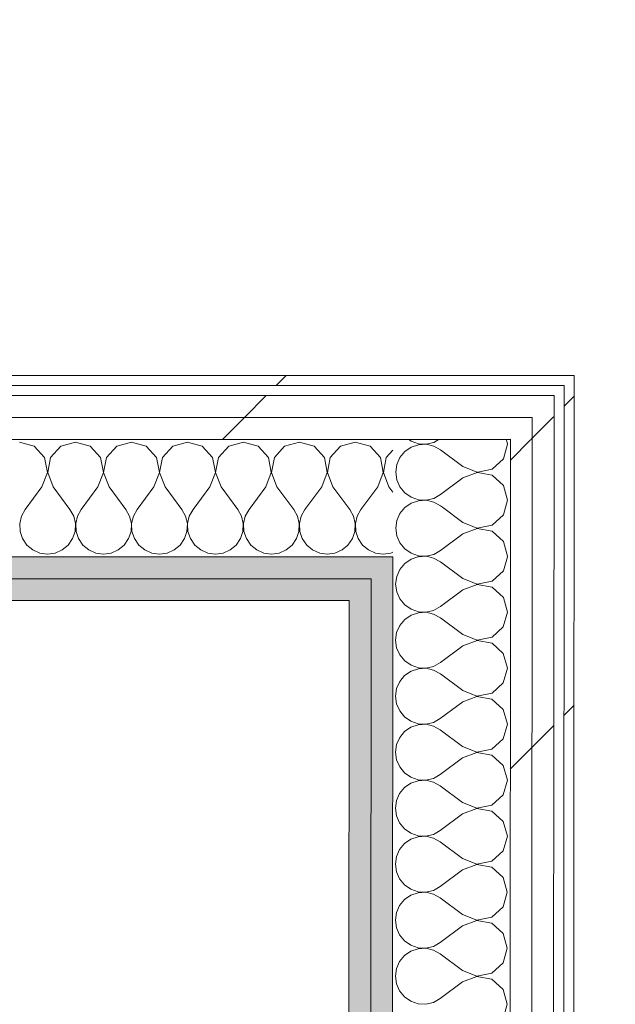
# Model space of a CAD drawing. Header units: millimetres. Extents: x -30280 to 19093, y -17460 to 4378.
# Tile 188 of 188: x -1883 to -1528, y -14049 to -13463. Entities that reach past the tile are written whole.
import ezdxf

# ---------------------------------------------------------------- set-up
doc = ezdxf.new("R2010")
doc.units = ezdxf.units.MM
doc.header["$MEASUREMENT"] = 0
doc.linetypes.add('Wipeout_Contour', pattern=[1000, 0, -1000])
doc.layers.add('Nuevo_06_COT_Generals', color=7, linetype='Continuous')
doc.layers.add('Nuevo_08_E_Envans secs', color=7, linetype='Continuous')
doc.layers.add('Nuevo_06_COT_Generals_Pluma_Nº__1', color=7, linetype='Continuous', lineweight=5)
doc.layers.add('Nuevo_08_E_Envans secs_Pluma_Nº__1', color=7, linetype='Continuous', lineweight=5)
for name, color, linetype, lineweight, true_color in [('Nuevo_08_E_Envans secs_Pluma_Nº__102', 7, 'Continuous', 5, 0xcccccc), ('Nuevo_08_E_Envans secs_Pluma_Nº__171', 171, 'Continuous', 13, 0xaaaaff), ('Nuevo_08_E_Envans secs_Pluma_Nº__177', 7, 'Continuous', 15, 0xf7e046), ('Nuevo_08_E_Envans secs_Pluma_Nº__79', 7, 'Continuous', 5, 0xaaffd5)]:
    doc.layers.add(name, color=color, linetype=linetype, lineweight=lineweight, true_color=true_color)
doc.styles.add('Estilo_Generado_1', font='txt')
doc.dimstyles.new('Estilo_Generado__1', dxfattribs={"dimtxt": 100, "dimasz": 38, "dimexe": 0.18, "dimexo": 300, "dimgap": 0, "dimtad": 1, "dimtih": 1, "dimtoh": 1, "dimlfac": 0.001, "dimzin": 0, "dimdsep": 46, "dimtxsty": 'Estilo_Generado_1', "dimblk": 'ARROWHEAD_2', "dimblk1": 'ARROWHEAD_2', "dimblk2": 'ARROWHEAD_2', "dimcen": 0.09, "dimclrd": 7, "dimclre": 7, "dimclrt": 7, "dimadec": 0, "dimazin": 0, "dimtfac": 1, "dimtdec": 4, "dimtmove": 0, "dimatfit": 3, "dimfxl": 0, "dimtolj": 1, "dimtzin": 0, "dimarcsym": 0})
pattern_1 = [(45, (0, 0), (-183.8478, 183.8478), [195, -65]), (45, (7e-14, 183.85), (-183.8478, 183.8478), [195, -65])]

# ---------------------------------------------------------------- blocks, each defined once
blk = doc.blocks.new('*X87')
at = {"layer": 'Nuevo_08_E_Envans secs_Pluma_Nº__102', "color": 254, "linetype": 'Continuous', "lineweight": 5, "true_color": 0xcccccc}
for p, q in [((-1651.69, -13712.56), (-1650.04, -13713.69)), ((-1650.04, -13713.69), (-1645.69, -13715.16)), ((-1636.61, -13714.35), (-1633.37, -13712.56)), ((-1592.87, -13714.51), (-1593.42, -13712.56)), ((-1650.05, -13717.21), (-1653.84, -13719.81)), ((-1645.69, -13715.74), (-1650.05, -13717.21)), ((-1645.69, -13715.16), (-1641.09, -13715.39)), ((-1641.09, -13715.52), (-1645.69, -13715.74)), ((-1641.09, -13715.39), (-1636.61, -13714.35)), ((-1636.62, -13716.57), (-1641.09, -13715.52)), ((-1632.59, -13718.8), (-1636.62, -13716.57)), ((-1619.27, -13728.81), (-1632.59, -13718.8)), ((-1656.77, -13723.35), (-1658.63, -13727.56)), ((-1653.84, -13719.81), (-1656.77, -13723.35)), ((-1658.63, -13727.56), (-1659.27, -13732.11)), ((-1619.27, -13728.81), (-1610.77, -13732.08)), ((-1659.27, -13732.11), (-1658.64, -13736.67)), ((-1658.64, -13736.67), (-1656.79, -13740.87)), ((-1619.27, -13735.47), (-1632.61, -13745.46)), ((-1610.77, -13732.21), (-1619.27, -13735.47)), ((-1610.77, -13732.08), (-1610.38, -13732.01)), ((-1610.62, -13732.24), (-1610.77, -13732.21)), ((-1656.79, -13740.87), (-1653.86, -13744.42)), ((-1653.86, -13744.42), (-1650.07, -13747.02)), ((-1650.07, -13747.02), (-1645.71, -13748.5)), ((-1645.71, -13748.5), (-1641.12, -13748.72)), ((-1641.12, -13748.86), (-1645.71, -13749.08)), ((-1641.12, -13748.72), (-1636.64, -13747.69)), ((-1636.64, -13749.9), (-1641.12, -13748.86)), ((-1636.64, -13747.69), (-1632.61, -13745.46)), ((-1653.86, -13753.15), (-1656.8, -13756.68)), ((-1650.07, -13750.54), (-1653.86, -13753.15)), ((-1645.71, -13749.08), (-1650.07, -13750.54)), ((-1632.62, -13752.13), (-1636.64, -13749.9)), ((-1631.42, -13753.03), (-1632.62, -13752.13)), ((-1656.8, -13756.68), (-1658.66, -13760.89)), ((-1658.66, -13760.89), (-1659.29, -13765.44)), ((-1659.29, -13765.44), (-1658.66, -13770)), ((-1658.66, -13770), (-1656.81, -13774.21)), ((-1656.81, -13774.21), (-1654.91, -13776.5))]:
    blk.add_line(p, q, dxfattribs=at)
blk = doc.blocks.new('*X93')
at = {"layer": 'Nuevo_08_E_Envans secs_Pluma_Nº__102', "color": 254, "linetype": 'Continuous', "lineweight": 5, "true_color": 0xcccccc}
for p, q in [((-1650.1, -13783.88), (-1653.89, -13786.48)), ((-1646.18, -13782.56), (-1650.1, -13783.88)), ((-1636.67, -13783.24), (-1639.56, -13782.56)), ((-1632.64, -13785.46), (-1636.67, -13783.24)), ((-1595.14, -13790.92), (-1592.75, -13782.56)), ((-1656.82, -13790.02), (-1658.68, -13794.22)), ((-1653.89, -13786.48), (-1656.82, -13790.02)), ((-1619.32, -13795.47), (-1632.64, -13785.46)), ((-1658.68, -13794.22), (-1659.32, -13798.78)), ((-1619.32, -13795.47), (-1610.82, -13798.75)), ((-1601.86, -13797.06), (-1595.14, -13790.92)), ((-1659.32, -13798.78), (-1658.69, -13803.33)), ((-1610.82, -13798.88), (-1619.32, -13802.14)), ((-1610.82, -13798.75), (-1601.86, -13797.06)), ((-1601.87, -13800.58), (-1610.82, -13798.88)), ((-1595.15, -13806.73), (-1601.87, -13800.58)), ((-1658.69, -13803.33), (-1656.84, -13807.54)), ((-1656.84, -13807.54), (-1653.91, -13811.08)), ((-1619.32, -13802.14), (-1632.66, -13812.13)), ((-1592.66, -13815.49), (-1595.15, -13806.73)), ((-1653.91, -13811.08), (-1650.12, -13813.69)), ((-1636.69, -13814.35), (-1632.66, -13812.13)), ((-1650.12, -13817.21), (-1653.91, -13819.81)), ((-1650.12, -13813.69), (-1645.76, -13815.16)), ((-1645.76, -13815.74), (-1650.12, -13817.21)), ((-1645.76, -13815.16), (-1641.17, -13815.39)), ((-1641.17, -13815.52), (-1645.76, -13815.74)), ((-1641.17, -13815.39), (-1636.69, -13814.35)), ((-1636.69, -13816.57), (-1641.17, -13815.52)), ((-1632.67, -13818.8), (-1636.69, -13816.57)), ((-1619.34, -13828.81), (-1632.67, -13818.8)), ((-1595.16, -13824.25), (-1592.66, -13815.49)), ((-1656.85, -13823.35), (-1658.71, -13827.56)), ((-1653.91, -13819.81), (-1656.85, -13823.35)), ((-1601.89, -13830.39), (-1595.16, -13824.25)), ((-1658.71, -13827.56), (-1659.34, -13832.11)), ((-1619.34, -13828.81), (-1610.84, -13832.08)), ((-1610.84, -13832.08), (-1601.89, -13830.39)), ((-1659.34, -13832.11), (-1658.71, -13836.67)), ((-1658.71, -13836.67), (-1656.86, -13840.87)), ((-1619.35, -13835.47), (-1632.69, -13845.46)), ((-1610.84, -13832.21), (-1619.35, -13835.47)), ((-1601.89, -13833.91), (-1610.84, -13832.21)), ((-1595.17, -13840.06), (-1601.89, -13833.91)), ((-1656.86, -13840.87), (-1653.93, -13844.42)), ((-1592.69, -13848.83), (-1595.17, -13840.06)), ((-1653.93, -13844.42), (-1650.14, -13847.02)), ((-1650.14, -13847.02), (-1645.79, -13848.5)), ((-1645.79, -13848.5), (-1641.19, -13848.72)), ((-1641.19, -13848.72), (-1636.71, -13847.69)), ((-1636.71, -13847.69), (-1632.69, -13845.46)), ((-1653.94, -13853.15), (-1656.87, -13856.68)), ((-1650.14, -13850.54), (-1653.94, -13853.15)), ((-1645.79, -13849.08), (-1650.14, -13850.54)), ((-1641.19, -13848.86), (-1645.79, -13849.08)), ((-1636.71, -13849.9), (-1641.19, -13848.86)), ((-1632.69, -13852.13), (-1636.71, -13849.9)), ((-1619.37, -13862.14), (-1632.69, -13852.13)), ((-1595.19, -13857.59), (-1592.69, -13848.83)), ((-1656.87, -13856.68), (-1658.73, -13860.89)), ((-1601.91, -13863.73), (-1595.19, -13857.59)), ((-1658.73, -13860.89), (-1659.37, -13865.44)), ((-1659.37, -13865.44), (-1658.74, -13870)), ((-1619.37, -13862.14), (-1610.87, -13865.41)), ((-1610.87, -13865.55), (-1619.37, -13868.81)), ((-1610.87, -13865.41), (-1601.91, -13863.73)), ((-1601.92, -13867.25), (-1610.87, -13865.55)), ((-1658.74, -13870), (-1656.89, -13874.21)), ((-1619.37, -13868.81), (-1632.71, -13878.8)), ((-1595.2, -13873.4), (-1601.92, -13867.25)), ((-1656.89, -13874.21), (-1653.95, -13877.75)), ((-1653.95, -13877.75), (-1650.17, -13880.36)), ((-1592.71, -13882.16), (-1595.2, -13873.4)), ((-1650.17, -13880.36), (-1645.81, -13881.83)), ((-1645.81, -13882.41), (-1650.17, -13883.88)), ((-1645.81, -13881.83), (-1641.22, -13882.06)), ((-1641.22, -13882.19), (-1645.81, -13882.41)), ((-1641.22, -13882.06), (-1636.74, -13881.02)), ((-1636.74, -13883.24), (-1641.22, -13882.19)), ((-1636.74, -13881.02), (-1632.71, -13878.8)), ((-1632.72, -13885.46), (-1636.74, -13883.24)), ((-1595.21, -13890.92), (-1592.71, -13882.16)), ((-1653.96, -13886.48), (-1656.9, -13890.02)), ((-1650.17, -13883.88), (-1653.96, -13886.48)), ((-1619.39, -13895.47), (-1632.72, -13885.46)), ((-1658.76, -13894.22), (-1659.39, -13898.78)), ((-1656.9, -13890.02), (-1658.76, -13894.22)), ((-1619.39, -13895.47), (-1610.89, -13898.75)), ((-1601.94, -13897.06), (-1595.21, -13890.92)), ((-1659.39, -13898.78), (-1658.76, -13903.33)), ((-1610.89, -13898.88), (-1619.4, -13902.14)), ((-1610.89, -13898.75), (-1601.94, -13897.06)), ((-1601.94, -13900.58), (-1610.89, -13898.88)), ((-1595.22, -13906.73), (-1601.94, -13900.58)), ((-1658.76, -13903.33), (-1656.91, -13907.54)), ((-1619.4, -13902.14), (-1632.74, -13912.13)), ((-1592.74, -13915.49), (-1595.22, -13906.73)), ((-1656.91, -13907.54), (-1653.98, -13911.08)), ((-1653.98, -13911.08), (-1650.19, -13913.69)), ((-1636.76, -13914.35), (-1632.74, -13912.13)), ((-1650.19, -13917.21), (-1653.99, -13919.81)), ((-1650.19, -13913.69), (-1645.83, -13915.16)), ((-1645.84, -13915.74), (-1650.19, -13917.21)), ((-1641.24, -13915.52), (-1645.84, -13915.74)), ((-1645.83, -13915.16), (-1641.24, -13915.39)), ((-1641.24, -13915.39), (-1636.76, -13914.35)), ((-1636.76, -13916.57), (-1641.24, -13915.52)), ((-1632.74, -13918.8), (-1636.76, -13916.57)), ((-1619.42, -13928.81), (-1632.74, -13918.8)), ((-1595.23, -13924.25), (-1592.74, -13915.49)), ((-1656.92, -13923.35), (-1658.78, -13927.56)), ((-1653.99, -13919.81), (-1656.92, -13923.35)), ((-1601.96, -13930.39), (-1595.23, -13924.25)), ((-1658.78, -13927.56), (-1659.42, -13932.11)), ((-1619.42, -13928.81), (-1610.91, -13932.08)), ((-1610.91, -13932.08), (-1601.96, -13930.39)), ((-1659.42, -13932.11), (-1658.79, -13936.67)), ((-1619.42, -13935.47), (-1632.76, -13945.46)), ((-1610.91, -13932.21), (-1619.42, -13935.47)), ((-1601.97, -13933.91), (-1610.91, -13932.21)), ((-1595.25, -13940.06), (-1601.97, -13933.91)), ((-1658.79, -13936.67), (-1656.94, -13940.87)), ((-1656.94, -13940.87), (-1654, -13944.42)), ((-1592.76, -13948.83), (-1595.25, -13940.06)), ((-1654, -13944.42), (-1650.22, -13947.02)), ((-1650.22, -13947.02), (-1645.86, -13948.5)), ((-1641.27, -13948.72), (-1636.79, -13947.69)), ((-1636.79, -13947.69), (-1632.76, -13945.46)), ((-1654.01, -13953.15), (-1656.95, -13956.68)), ((-1650.22, -13950.54), (-1654.01, -13953.15)), ((-1645.86, -13949.08), (-1650.22, -13950.54)), ((-1645.86, -13948.5), (-1641.27, -13948.72)), ((-1641.27, -13948.86), (-1645.86, -13949.08)), ((-1636.79, -13949.9), (-1641.27, -13948.86)), ((-1632.77, -13952.13), (-1636.79, -13949.9)), ((-1619.44, -13962.14), (-1632.77, -13952.13)), ((-1595.26, -13957.59), (-1592.76, -13948.83)), ((-1656.95, -13956.68), (-1658.8, -13960.89)), ((-1601.99, -13963.73), (-1595.26, -13957.59)), ((-1658.8, -13960.89), (-1659.44, -13965.44)), ((-1659.44, -13965.44), (-1658.81, -13970)), ((-1619.44, -13962.14), (-1610.94, -13965.41)), ((-1610.94, -13965.55), (-1619.44, -13968.81)), ((-1610.94, -13965.41), (-1601.99, -13963.73)), ((-1601.99, -13967.25), (-1610.94, -13965.55)), ((-1658.81, -13970), (-1656.96, -13974.21)), ((-1619.44, -13968.81), (-1632.79, -13978.8)), ((-1595.27, -13973.4), (-1601.99, -13967.25)), ((-1656.96, -13974.21), (-1654.03, -13977.75)), ((-1592.79, -13982.16), (-1595.27, -13973.4)), ((-1654.03, -13977.75), (-1650.24, -13980.36)), ((-1650.24, -13980.36), (-1645.88, -13981.83)), ((-1645.88, -13982.41), (-1650.24, -13983.88)), ((-1645.88, -13981.83), (-1641.29, -13982.06)), ((-1641.29, -13982.19), (-1645.88, -13982.41)), ((-1641.29, -13982.06), (-1636.81, -13981.02)), ((-1636.81, -13983.24), (-1641.29, -13982.19)), ((-1636.81, -13981.02), (-1632.79, -13978.8)), ((-1632.79, -13985.46), (-1636.81, -13983.24)), ((-1595.28, -13990.92), (-1592.79, -13982.16)), ((-1654.03, -13986.48), (-1656.97, -13990.02)), ((-1650.24, -13983.88), (-1654.03, -13986.48)), ((-1619.46, -13995.47), (-1632.79, -13985.46)), ((-1658.83, -13994.22), (-1659.47, -13998.78)), ((-1656.97, -13990.02), (-1658.83, -13994.22)), ((-1602.01, -13997.06), (-1595.28, -13990.92)), ((-1659.47, -13998.78), (-1658.84, -14003.33)), ((-1610.96, -13998.88), (-1619.47, -14002.14)), ((-1619.46, -13995.47), (-1610.96, -13998.75)), ((-1610.96, -13998.75), (-1602.01, -13997.06)), ((-1602.01, -14000.58), (-1610.96, -13998.88)), ((-1595.3, -14006.73), (-1602.01, -14000.58)), ((-1658.84, -14003.33), (-1656.98, -14007.54)), ((-1619.47, -14002.14), (-1632.81, -14012.13)), ((-1592.81, -14015.49), (-1595.3, -14006.73)), ((-1656.98, -14007.54), (-1654.05, -14011.08)), ((-1654.05, -14011.08), (-1650.27, -14013.69)), ((-1636.84, -14014.35), (-1632.81, -14012.13)), ((-1650.27, -14017.21), (-1654.06, -14019.81)), ((-1650.27, -14013.69), (-1645.91, -14015.16)), ((-1645.91, -14015.74), (-1650.27, -14017.21)), ((-1645.91, -14015.16), (-1641.32, -14015.39)), ((-1641.32, -14015.52), (-1645.91, -14015.74)), ((-1641.32, -14015.39), (-1636.84, -14014.35)), ((-1636.84, -14016.57), (-1641.32, -14015.52)), ((-1632.82, -14018.8), (-1636.84, -14016.57)), ((-1595.31, -14024.25), (-1592.81, -14015.49)), ((-1657, -14023.35), (-1658.85, -14027.56)), ((-1654.06, -14019.81), (-1657, -14023.35)), ((-1619.49, -14028.81), (-1632.82, -14018.8)), ((-1602.04, -14030.39), (-1595.31, -14024.25)), ((-1658.85, -14027.56), (-1659.49, -14032.11)), ((-1619.49, -14028.81), (-1610.99, -14032.08)), ((-1659.49, -14032.11), (-1658.86, -14036.67)), ((-1619.49, -14035.47), (-1632.83, -14045.46)), ((-1610.99, -14032.21), (-1619.49, -14035.47)), ((-1610.99, -14032.08), (-1602.04, -14030.39)), ((-1602.04, -14033.91), (-1610.99, -14032.21)), ((-1595.32, -14040.06), (-1602.04, -14033.91)), ((-1658.86, -14036.67), (-1657.01, -14040.87)), ((-1657.01, -14040.87), (-1654.08, -14044.42)), ((-1592.84, -14048.83), (-1595.32, -14040.06)), ((-1654.08, -14044.42), (-1650.29, -14047.02)), ((-1650.29, -14047.02), (-1645.93, -14048.5)), ((-1641.34, -14048.72), (-1636.86, -14047.69)), ((-1636.86, -14047.69), (-1632.83, -14045.46)), ((-1645.93, -14048.5), (-1641.34, -14048.72)), ((-1595.33, -14057.59), (-1592.84, -14048.83))]:
    blk.add_line(p, q, dxfattribs=at)
blk = doc.blocks.new('*X94')
at = {"layer": 'Nuevo_08_E_Envans secs_Pluma_Nº__102', "color": 254, "linetype": 'Continuous', "lineweight": 5, "true_color": 0xcccccc}
for p, q in [((-1595.09, -13724.25), (-1592.59, -13715.49)), ((-1592.59, -13715.49), (-1592.87, -13714.51)), ((-1601.82, -13730.39), (-1595.09, -13724.25)), ((-1610.38, -13732.01), (-1601.82, -13730.39)), ((-1601.82, -13733.91), (-1610.62, -13732.24)), ((-1595.1, -13740.06), (-1601.82, -13733.91)), ((-1592.62, -13748.83), (-1595.1, -13740.06)), ((-1595.11, -13757.59), (-1592.62, -13748.83)), ((-1619.29, -13762.14), (-1631.42, -13753.03)), ((-1601.84, -13763.73), (-1595.11, -13757.59)), ((-1610.79, -13765.55), (-1619.3, -13768.81)), ((-1619.29, -13762.14), (-1610.79, -13765.41)), ((-1610.79, -13765.41), (-1601.84, -13763.73)), ((-1601.84, -13767.25), (-1610.79, -13765.55)), ((-1619.3, -13768.81), (-1632.64, -13778.8)), ((-1595.12, -13773.4), (-1601.84, -13767.25)), ((-1654.91, -13776.5), (-1653.88, -13777.75)), ((-1653.88, -13777.75), (-1650.09, -13780.36)), ((-1592.64, -13782.16), (-1595.12, -13773.4)), ((-1650.09, -13780.36), (-1645.74, -13781.83)), ((-1645.74, -13782.41), (-1646.18, -13782.56)), ((-1645.74, -13781.83), (-1641.14, -13782.06)), ((-1641.14, -13782.19), (-1645.74, -13782.41)), ((-1641.14, -13782.06), (-1636.66, -13781.02)), ((-1639.56, -13782.56), (-1641.14, -13782.19)), ((-1636.66, -13781.02), (-1632.64, -13778.8)), ((-1592.75, -13782.56), (-1592.64, -13782.16))]:
    blk.add_line(p, q, dxfattribs=at)
blk = doc.blocks.new('Muro_61_1', base_point=(-1689.41, -17083.98))
at = {"layer": 'Nuevo_08_E_Envans secs_Pluma_Nº__79', "linetype": 'Continuous', "lineweight": 5, "true_color": 0xaaffd5}
for points in [[(-1673.98, -13795.56), (-1660.97, -13782.56), (-1673.97, -13782.56)], [(-1673.98, -13795.56), (-1660.98, -13795.56), (-1660.97, -13782.56)], [(-1686.99, -13808.56), (-1673.98, -13795.56), (-1686.98, -13795.56)], [(-1686.99, -13808.56), (-1673.99, -13808.56), (-1673.98, -13795.56)], [(-1673.98, -13795.56), (-1675.62, -16014.5), (-1662.62, -16014.51), (-1660.98, -13795.56)], [(-1686.99, -13808.56), (-1688.62, -16014.49), (-1675.62, -16014.5), (-1673.99, -13808.56)]]:
    blk.add_hatch(color=121, dxfattribs=at).paths.add_polyline_path(points)
at = {"layer": 'Nuevo_08_E_Envans secs_Pluma_Nº__1', "color": 7, "linetype": 'Continuous', "lineweight": 5}
for p, q in [((-1660.97, -13782.56), (-1673.97, -13782.56)), ((-1660.98, -13795.56), (-1660.97, -13782.56)), ((-1673.99, -13808.56), (-1673.98, -13795.56)), ((-1662.62, -16014.51), (-1660.98, -13795.56)), ((-1675.62, -16014.5), (-1673.99, -13808.56))]:
    blk.add_line(p, q, dxfattribs=at)
at = {"layer": 'Nuevo_08_E_Envans secs_Pluma_Nº__1', "color": 7, "linetype": 'Continuous', "lineweight": 5, "flags": 128}
blk.add_lwpolyline([(-1686.99, -13808.56), (-1688.62, -16014.49)], dxfattribs=at)
at = {"color": 254, "linetype": 'Wipeout_Contour', "lineweight": 0, "ltscale": 41294.121844}
blk.add_wipeout([(-1558.89, -13674.56), (-1558.9, -13680.56), (-1552.89, -13674.56)], dxfattribs=at).dxf.layer = 'Nuevo_08_E_Envans secs'
at = {"color": 254, "linetype": 'Wipeout_Contour', "lineweight": 0, "ltscale": 41342.531625}
blk.add_wipeout([(-1577.9, -13686.56), (-1577.91, -13699.56), (-1564.9, -13686.56)], dxfattribs=at).dxf.layer = 'Nuevo_08_E_Envans secs'
at = {"layer": 'Nuevo_08_E_Envans secs_Pluma_Nº__171', "linetype": 'Continuous', "lineweight": 13, "true_color": 0xaaaaff}
h = blk.add_hatch(dxfattribs=at)
h.set_pattern_fill('Panellat_HPL_0001', color=161, style=0, pattern_type=2)
h.set_pattern_definition(pattern_1)
h.paths.add_polyline_path([(-1558.89, -13674.56), (-1558.9, -13680.56), (-1552.89, -13674.56)])
at = {"layer": 'Nuevo_08_E_Envans secs_Pluma_Nº__177', "linetype": 'Continuous', "lineweight": 15, "true_color": 0xf7e046}
h = blk.add_hatch(dxfattribs=at)
h.set_pattern_fill('Panellat_HPL_0001', color=53, style=0, pattern_type=2)
h.set_pattern_definition(pattern_1)
h.paths.add_polyline_path([(-1577.9, -13686.56), (-1577.91, -13699.56), (-1564.9, -13686.56)])
at = {"color": 254, "linetype": 'Wipeout_Contour', "lineweight": 0, "ltscale": 59717.815588}
blk.add_wipeout([(-1558.9, -13680.56), (-1560.62, -16014.59), (-1554.62, -16014.59), (-1552.9, -13680.56)], dxfattribs=at).dxf.layer = 'Nuevo_08_E_Envans secs'
at = {"color": 254, "linetype": 'Wipeout_Contour', "lineweight": 0, "ltscale": 41385.746877}
blk.add_wipeout([(-1590.91, -13699.56), (-1590.92, -13712.56), (-1577.91, -13699.56)], dxfattribs=at).dxf.layer = 'Nuevo_08_E_Envans secs'
at = {"layer": 'Nuevo_08_E_Envans secs_Pluma_Nº__171', "linetype": 'Continuous', "lineweight": 13, "true_color": 0xaaaaff}
h = blk.add_hatch(dxfattribs=at)
h.set_pattern_fill('Panellat_HPL_0001', color=161, style=0, pattern_type=2)
h.set_pattern_definition(pattern_1)
h.paths.add_polyline_path([(-1558.9, -13680.56), (-1560.62, -16014.59), (-1554.62, -16014.59), (-1552.9, -13680.56)])
at = {"layer": 'Nuevo_08_E_Envans secs_Pluma_Nº__177', "linetype": 'Continuous', "lineweight": 15, "true_color": 0xf7e046}
h = blk.add_hatch(dxfattribs=at)
h.set_pattern_fill('Panellat_HPL_0001', color=53, style=0, pattern_type=2)
h.set_pattern_definition(pattern_1)
h.paths.add_polyline_path([(-1590.91, -13699.56), (-1590.92, -13712.56), (-1577.91, -13699.56)])
at = {"layer": 'Nuevo_08_E_Envans secs_Pluma_Nº__1', "color": 7, "linetype": 'Continuous', "lineweight": 5}
blk.add_line((-1560.62, -16014.59), (-1558.9, -13686.56), dxfattribs=at)
at = {"layer": 'Nuevo_08_E_Envans secs', "color": 7, "lineweight": 20}
blk.add_blockref('*X87', (0, 0), dxfattribs=at)
at = {"color": 254, "linetype": 'Wipeout_Contour', "lineweight": 0, "ltscale": 41300.512189}
blk.add_wipeout([(-1558.9, -13680.56), (-1552.9, -13680.56), (-1552.89, -13674.56)], dxfattribs=at).dxf.layer = 'Nuevo_08_E_Envans secs'
at = {"color": 254, "linetype": 'Wipeout_Contour', "lineweight": 0, "ltscale": 59762.08674}
blk.add_wipeout([(-1577.91, -13699.56), (-1579.62, -16014.57), (-1566.62, -16014.58), (-1564.91, -13699.56)], dxfattribs=at).dxf.layer = 'Nuevo_08_E_Envans secs'
at = {"layer": 'Nuevo_08_E_Envans secs_Pluma_Nº__171', "linetype": 'Continuous', "lineweight": 13, "true_color": 0xaaaaff}
h = blk.add_hatch(dxfattribs=at)
h.set_pattern_fill('Panellat_HPL_0001', color=161, style=0, pattern_type=2)
h.set_pattern_definition(pattern_1)
h.paths.add_polyline_path([(-1558.9, -13680.56), (-1552.9, -13680.56), (-1552.89, -13674.56)])
at = {"layer": 'Nuevo_08_E_Envans secs_Pluma_Nº__177', "linetype": 'Continuous', "lineweight": 15, "true_color": 0xf7e046}
h = blk.add_hatch(dxfattribs=at)
h.set_pattern_fill('Panellat_HPL_0001', color=53, style=0, pattern_type=2)
h.set_pattern_definition(pattern_1)
h.paths.add_polyline_path([(-1577.91, -13699.56), (-1579.62, -16014.57), (-1566.62, -16014.58), (-1564.91, -13699.56)])
at = {"layer": 'Nuevo_08_E_Envans secs_Pluma_Nº__1', "color": 7, "linetype": 'Continuous', "lineweight": 5}
for p, q in [((-1558.9, -13680.56), (-1564.9, -13680.56)), ((-1558.9, -13686.56), (-1558.9, -13680.56))]:
    blk.add_line(p, q, dxfattribs=at)
at = {"layer": 'Nuevo_08_E_Envans secs_Pluma_Nº__1', "color": 7, "linetype": 'Continuous', "lineweight": 5, "flags": 128}
for points in [[(-1552.89, -13674.56), (-1558.89, -13674.56)], [(-1554.62, -16014.59), (-1552.89, -13674.56)]]:
    blk.add_lwpolyline(points, dxfattribs=at)
at = {"color": 254, "linetype": 'Wipeout_Contour', "lineweight": 0, "ltscale": 41355.073129}
blk.add_wipeout([(-1577.91, -13699.56), (-1564.91, -13699.56), (-1564.9, -13686.56)], dxfattribs=at).dxf.layer = 'Nuevo_08_E_Envans secs'
at = {"color": 254, "linetype": 'Wipeout_Contour', "lineweight": 0, "ltscale": 59793.425017}
blk.add_wipeout([(-1590.92, -13712.56), (-1592.62, -16014.56), (-1579.62, -16014.57), (-1577.92, -13712.56)], dxfattribs=at).dxf.layer = 'Nuevo_08_E_Envans secs'
at = {"layer": 'Nuevo_08_E_Envans secs_Pluma_Nº__177', "linetype": 'Continuous', "lineweight": 15, "true_color": 0xf7e046}
h = blk.add_hatch(dxfattribs=at)
h.set_pattern_fill('Panellat_HPL_0001', color=53, style=0, pattern_type=2)
h.set_pattern_definition(pattern_1)
h.paths.add_polyline_path([(-1577.91, -13699.56), (-1564.91, -13699.56), (-1564.9, -13686.56)])
h = blk.add_hatch(dxfattribs=at)
h.set_pattern_fill('Panellat_HPL_0001', color=53, style=0, pattern_type=2)
h.set_pattern_definition(pattern_1)
h.paths.add_polyline_path([(-1590.92, -13712.56), (-1592.62, -16014.56), (-1579.62, -16014.57), (-1577.92, -13712.56)])
at = {"layer": 'Nuevo_08_E_Envans secs_Pluma_Nº__1', "color": 7, "linetype": 'Continuous', "lineweight": 5}
for p, q in [((-1564.9, -13686.56), (-1577.9, -13686.56)), ((-1564.91, -13699.56), (-1564.9, -13686.56)), ((-1566.62, -16014.58), (-1564.91, -13699.56)), ((-1592.62, -16014.56), (-1590.97, -13782.56))]:
    blk.add_line(p, q, dxfattribs=at)
at = {"layer": 'Nuevo_08_E_Envans secs', "color": 7, "lineweight": 20}
blk.add_blockref('*X93', (0, 0), dxfattribs=at)
at = {"color": 254, "linetype": 'Wipeout_Contour', "lineweight": 0, "ltscale": 41398.277173}
blk.add_wipeout([(-1590.92, -13712.56), (-1577.92, -13712.56), (-1577.91, -13699.56)], dxfattribs=at).dxf.layer = 'Nuevo_08_E_Envans secs'
at = {"layer": 'Nuevo_08_E_Envans secs_Pluma_Nº__177', "linetype": 'Continuous', "lineweight": 15, "true_color": 0xf7e046}
h = blk.add_hatch(dxfattribs=at)
h.set_pattern_fill('Panellat_HPL_0001', color=53, style=0, pattern_type=2)
h.set_pattern_definition(pattern_1)
h.paths.add_polyline_path([(-1590.92, -13712.56), (-1577.92, -13712.56), (-1577.91, -13699.56)])
at = {"layer": 'Nuevo_08_E_Envans secs_Pluma_Nº__1', "color": 7, "linetype": 'Continuous', "lineweight": 5}
for p, q in [((-1577.92, -13712.56), (-1577.91, -13699.56)), ((-1590.92, -13712.56), (-1660.92, -13712.56)), ((-1590.97, -13782.56), (-1590.92, -13712.56)), ((-1579.62, -16014.57), (-1577.92, -13712.56))]:
    blk.add_line(p, q, dxfattribs=at)
at = {"layer": 'Nuevo_08_E_Envans secs', "color": 7, "lineweight": 20}
blk.add_blockref('*X94', (0, 0), dxfattribs=at)
blk = doc.blocks.new('*X215')
at = {"layer": 'Nuevo_08_E_Envans secs_Pluma_Nº__102', "color": 254, "linetype": 'Continuous', "lineweight": 5, "true_color": 0xcccccc}
for p, q in [((-1874.57, -13716.72), (-1883.33, -13714.23)), ((-1868.43, -13723.44), (-1874.57, -13716.72)), ((-1858.76, -13716.72), (-1864.91, -13723.44)), ((-1850, -13714.23), (-1858.76, -13716.72)), ((-1841.24, -13716.72), (-1850, -13714.23)), ((-1835.09, -13723.44), (-1841.24, -13716.72)), ((-1825.43, -13716.72), (-1831.57, -13723.44)), ((-1816.67, -13714.23), (-1825.43, -13716.72)), ((-1807.9, -13716.72), (-1816.67, -13714.23)), ((-1801.76, -13723.44), (-1807.9, -13716.72)), ((-1792.1, -13716.72), (-1798.24, -13723.44)), ((-1783.33, -13714.23), (-1792.1, -13716.72)), ((-1774.57, -13716.72), (-1783.33, -13714.23)), ((-1768.43, -13723.44), (-1774.57, -13716.72)), ((-1758.76, -13716.72), (-1764.91, -13723.44)), ((-1750, -13714.23), (-1758.76, -13716.72)), ((-1741.24, -13716.72), (-1750, -13714.23)), ((-1735.09, -13723.44), (-1741.24, -13716.72)), ((-1725.43, -13716.72), (-1731.57, -13723.44)), ((-1716.67, -13714.23), (-1725.43, -13716.72)), ((-1707.9, -13716.72), (-1716.67, -13714.23)), ((-1701.76, -13723.44), (-1707.9, -13716.72)), ((-1692.1, -13716.72), (-1698.24, -13723.44)), ((-1683.33, -13714.23), (-1692.1, -13716.72)), ((-1674.57, -13716.72), (-1683.33, -13714.23)), ((-1668.43, -13723.44), (-1674.57, -13716.72)), ((-1660.93, -13719.09), (-1664.91, -13723.44)), ((-1866.73, -13732.39), (-1868.43, -13723.44)), ((-1864.91, -13723.44), (-1866.6, -13732.39)), ((-1833.4, -13732.39), (-1835.09, -13723.44)), ((-1831.57, -13723.44), (-1833.27, -13732.39)), ((-1800.07, -13732.39), (-1801.76, -13723.44)), ((-1798.24, -13723.44), (-1799.93, -13732.39)), ((-1766.73, -13732.39), (-1768.43, -13723.44)), ((-1764.91, -13723.44), (-1766.6, -13732.39)), ((-1733.4, -13732.39), (-1735.09, -13723.44)), ((-1731.57, -13723.44), (-1733.27, -13732.39)), ((-1700.07, -13732.39), (-1701.76, -13723.44)), ((-1698.24, -13723.44), (-1699.93, -13732.39)), ((-1666.73, -13732.39), (-1668.43, -13723.44)), ((-1664.91, -13723.44), (-1666.6, -13732.39)), ((-1870, -13740.89), (-1866.73, -13732.39)), ((-1866.6, -13732.39), (-1863.33, -13740.89)), ((-1836.67, -13740.89), (-1833.4, -13732.39)), ((-1833.27, -13732.39), (-1830, -13740.89)), ((-1803.33, -13740.89), (-1800.07, -13732.39)), ((-1799.93, -13732.39), (-1796.67, -13740.89)), ((-1770, -13740.89), (-1766.73, -13732.39)), ((-1766.6, -13732.39), (-1763.33, -13740.89)), ((-1736.67, -13740.89), (-1733.4, -13732.39)), ((-1733.27, -13732.39), (-1730, -13740.89)), ((-1703.33, -13740.89), (-1700.07, -13732.39)), ((-1699.93, -13732.39), (-1696.67, -13740.89)), ((-1670, -13740.89), (-1666.73, -13732.39)), ((-1666.6, -13732.39), (-1663.33, -13740.89)), ((-1870, -13740.89), (-1880, -13754.23)), ((-1863.33, -13740.89), (-1853.33, -13754.23)), ((-1836.67, -13740.89), (-1846.67, -13754.23)), ((-1830, -13740.89), (-1820, -13754.23)), ((-1803.33, -13740.89), (-1813.33, -13754.23)), ((-1796.67, -13740.89), (-1786.67, -13754.23)), ((-1770, -13740.89), (-1780, -13754.23)), ((-1763.33, -13740.89), (-1753.33, -13754.23)), ((-1736.67, -13740.89), (-1746.67, -13754.23)), ((-1730, -13740.89), (-1720, -13754.23)), ((-1703.33, -13740.89), (-1713.33, -13754.23)), ((-1696.67, -13740.89), (-1686.67, -13754.23)), ((-1670, -13740.89), (-1680, -13754.23)), ((-1663.33, -13740.89), (-1660.95, -13744.08)), ((-1880, -13754.23), (-1882.23, -13758.25)), ((-1851.11, -13758.25), (-1853.33, -13754.23)), ((-1846.67, -13754.23), (-1848.89, -13758.25)), ((-1817.77, -13758.25), (-1820, -13754.23)), ((-1813.33, -13754.23), (-1815.56, -13758.25)), ((-1784.44, -13758.25), (-1786.67, -13754.23)), ((-1780, -13754.23), (-1782.23, -13758.25)), ((-1751.11, -13758.25), (-1753.33, -13754.23)), ((-1746.67, -13754.23), (-1748.89, -13758.25)), ((-1717.77, -13758.25), (-1720, -13754.23)), ((-1713.33, -13754.23), (-1715.56, -13758.25)), ((-1684.44, -13758.25), (-1686.67, -13754.23)), ((-1680, -13754.23), (-1682.23, -13758.25)), ((-1882.23, -13758.25), (-1883.27, -13762.73)), ((-1850.07, -13762.73), (-1851.11, -13758.25)), ((-1848.89, -13758.25), (-1849.93, -13762.73)), ((-1816.73, -13762.73), (-1817.77, -13758.25)), ((-1815.56, -13758.25), (-1816.6, -13762.73)), ((-1783.4, -13762.73), (-1784.44, -13758.25)), ((-1782.23, -13758.25), (-1783.27, -13762.73)), ((-1750.07, -13762.73), (-1751.11, -13758.25)), ((-1748.89, -13758.25), (-1749.93, -13762.73)), ((-1716.73, -13762.73), (-1717.77, -13758.25)), ((-1715.56, -13758.25), (-1716.6, -13762.73)), ((-1683.4, -13762.73), (-1684.44, -13758.25)), ((-1682.23, -13758.25), (-1683.27, -13762.73)), ((-1883.27, -13762.73), (-1883.04, -13767.32)), ((-1850.29, -13767.32), (-1850.07, -13762.73)), ((-1849.93, -13762.73), (-1849.71, -13767.32)), ((-1816.96, -13767.32), (-1816.73, -13762.73)), ((-1816.6, -13762.73), (-1816.38, -13767.32)), ((-1783.62, -13767.32), (-1783.4, -13762.73)), ((-1783.27, -13762.73), (-1783.04, -13767.32)), ((-1750.29, -13767.32), (-1750.07, -13762.73)), ((-1749.93, -13762.73), (-1749.71, -13767.32)), ((-1716.96, -13767.32), (-1716.73, -13762.73)), ((-1716.6, -13762.73), (-1716.38, -13767.32)), ((-1683.62, -13767.32), (-1683.4, -13762.73)), ((-1683.27, -13762.73), (-1683.04, -13767.32)), ((-1883.04, -13767.32), (-1881.57, -13771.68)), ((-1881.57, -13771.68), (-1878.97, -13775.47)), ((-1854.36, -13775.47), (-1851.76, -13771.68)), ((-1851.76, -13771.68), (-1850.29, -13767.32)), ((-1849.71, -13767.32), (-1848.24, -13771.68)), ((-1848.24, -13771.68), (-1845.64, -13775.47)), ((-1821.03, -13775.47), (-1818.43, -13771.68)), ((-1818.43, -13771.68), (-1816.96, -13767.32)), ((-1816.38, -13767.32), (-1814.91, -13771.68)), ((-1814.91, -13771.68), (-1812.3, -13775.47)), ((-1787.7, -13775.47), (-1785.09, -13771.68)), ((-1785.09, -13771.68), (-1783.62, -13767.32)), ((-1783.04, -13767.32), (-1781.57, -13771.68)), ((-1781.57, -13771.68), (-1778.97, -13775.47)), ((-1754.36, -13775.47), (-1751.76, -13771.68)), ((-1751.76, -13771.68), (-1750.29, -13767.32)), ((-1749.71, -13767.32), (-1748.24, -13771.68)), ((-1748.24, -13771.68), (-1745.64, -13775.47)), ((-1721.03, -13775.47), (-1718.43, -13771.68)), ((-1718.43, -13771.68), (-1716.96, -13767.32)), ((-1716.38, -13767.32), (-1714.91, -13771.68)), ((-1714.91, -13771.68), (-1712.3, -13775.47)), ((-1687.7, -13775.47), (-1685.09, -13771.68)), ((-1685.09, -13771.68), (-1683.62, -13767.32)), ((-1683.04, -13767.32), (-1681.57, -13771.68)), ((-1681.57, -13771.68), (-1678.97, -13775.47)), ((-1878.97, -13775.47), (-1875.43, -13778.4)), ((-1857.9, -13778.4), (-1854.36, -13775.47)), ((-1845.64, -13775.47), (-1842.1, -13778.4)), ((-1824.57, -13778.4), (-1821.03, -13775.47)), ((-1812.3, -13775.47), (-1808.76, -13778.4)), ((-1791.24, -13778.4), (-1787.7, -13775.47)), ((-1778.97, -13775.47), (-1775.43, -13778.4)), ((-1757.9, -13778.4), (-1754.36, -13775.47)), ((-1745.64, -13775.47), (-1742.1, -13778.4)), ((-1724.57, -13778.4), (-1721.03, -13775.47)), ((-1712.3, -13775.47), (-1708.76, -13778.4)), ((-1691.24, -13778.4), (-1687.7, -13775.47)), ((-1678.97, -13775.47), (-1675.43, -13778.4)), ((-1875.43, -13778.4), (-1871.22, -13780.26)), ((-1871.22, -13780.26), (-1866.67, -13780.89)), ((-1866.67, -13780.89), (-1862.11, -13780.26)), ((-1862.11, -13780.26), (-1857.9, -13778.4)), ((-1842.1, -13778.4), (-1837.89, -13780.26)), ((-1837.89, -13780.26), (-1833.33, -13780.89)), ((-1833.33, -13780.89), (-1828.78, -13780.26)), ((-1828.78, -13780.26), (-1824.57, -13778.4)), ((-1808.76, -13778.4), (-1804.55, -13780.26)), ((-1804.55, -13780.26), (-1800, -13780.89)), ((-1800, -13780.89), (-1795.45, -13780.26)), ((-1795.45, -13780.26), (-1791.24, -13778.4)), ((-1775.43, -13778.4), (-1771.22, -13780.26)), ((-1771.22, -13780.26), (-1766.67, -13780.89)), ((-1766.67, -13780.89), (-1762.11, -13780.26)), ((-1762.11, -13780.26), (-1757.9, -13778.4)), ((-1742.1, -13778.4), (-1737.89, -13780.26)), ((-1737.89, -13780.26), (-1733.33, -13780.89)), ((-1733.33, -13780.89), (-1728.78, -13780.26)), ((-1728.78, -13780.26), (-1724.57, -13778.4)), ((-1708.76, -13778.4), (-1704.55, -13780.26)), ((-1704.55, -13780.26), (-1700, -13780.89)), ((-1700, -13780.89), (-1695.45, -13780.26)), ((-1695.45, -13780.26), (-1691.24, -13778.4)), ((-1675.43, -13778.4), (-1671.22, -13780.26)), ((-1671.22, -13780.26), (-1666.67, -13780.89)), ((-1666.67, -13780.89), (-1662.11, -13780.26)), ((-1662.11, -13780.26), (-1660.97, -13779.76))]:
    blk.add_line(p, q, dxfattribs=at)
blk = doc.blocks.new('Muro_76_1', base_point=(-1686.99, -13808.56))
at = {"layer": 'Nuevo_08_E_Envans secs_Pluma_Nº__79', "linetype": 'Continuous', "lineweight": 5, "true_color": 0xaaffd5}
for points in [[(-3827.08, -13795.56), (-1673.98, -13795.56), (-1673.97, -13782.56), (-3827.07, -13782.56)], [(-3814.09, -13808.56), (-1686.99, -13808.56), (-1686.98, -13795.56), (-3814.08, -13795.56)]]:
    blk.add_hatch(color=121, dxfattribs=at).paths.add_polyline_path(points)
at = {"layer": 'Nuevo_08_E_Envans secs_Pluma_Nº__1', "color": 7, "linetype": 'Continuous', "lineweight": 5}
for p, q in [((-1673.97, -13782.56), (-3827.07, -13782.56)), ((-1660.97, -13782.56), (-1673.97, -13782.56)), ((-1686.98, -13795.56), (-3814.08, -13795.56)), ((-1673.98, -13795.56), (-1686.98, -13795.56))]:
    blk.add_line(p, q, dxfattribs=at)
at = {"layer": 'Nuevo_08_E_Envans secs_Pluma_Nº__1', "color": 7, "linetype": 'Continuous', "lineweight": 5, "flags": 128}
blk.add_lwpolyline([(-3814.09, -13808.56), (-1686.99, -13808.56)], dxfattribs=at)
at = {"color": 254, "linetype": 'Wipeout_Contour', "lineweight": 0, "ltscale": 56046.815593}
blk.add_wipeout([(-4024.34, -13680.56), (-1558.9, -13680.56), (-1558.89, -13674.56), (-4024.34, -13674.56)], dxfattribs=at).dxf.layer = 'Nuevo_08_E_Envans secs'
at = {"color": 254, "linetype": 'Wipeout_Contour', "lineweight": 0, "ltscale": 56111.684151}
blk.add_wipeout([(-4024.34, -13699.56), (-1577.91, -13699.56), (-1577.9, -13686.56), (-4024.34, -13686.56)], dxfattribs=at).dxf.layer = 'Nuevo_08_E_Envans secs'
at = {"layer": 'Nuevo_08_E_Envans secs_Pluma_Nº__171', "linetype": 'Continuous', "lineweight": 13, "true_color": 0xaaaaff}
h = blk.add_hatch(dxfattribs=at)
h.set_pattern_fill('Panellat_HPL_0001', color=161, style=0, pattern_type=2)
h.set_pattern_definition(pattern_1)
h.paths.add_polyline_path([(-4024.34, -13680.56), (-1558.9, -13680.56), (-1558.89, -13674.56), (-4024.34, -13674.56)])
at = {"layer": 'Nuevo_08_E_Envans secs_Pluma_Nº__177', "linetype": 'Continuous', "lineweight": 15, "true_color": 0xf7e046}
h = blk.add_hatch(dxfattribs=at)
h.set_pattern_fill('Panellat_HPL_0001', color=53, style=0, pattern_type=2)
h.set_pattern_definition(pattern_1)
h.paths.add_polyline_path([(-4024.34, -13699.56), (-1577.91, -13699.56), (-1577.9, -13686.56), (-4024.34, -13686.56)])
at = {"layer": 'Nuevo_08_E_Envans secs_Pluma_Nº__1', "color": 7, "linetype": 'Continuous', "lineweight": 5}
for p, q in [((-1564.9, -13680.56), (-4024.34, -13680.56)), ((-1558.9, -13680.56), (-1564.9, -13680.56)), ((-1577.9, -13686.56), (-4024.34, -13686.56)), ((-1564.9, -13686.56), (-1577.9, -13686.56))]:
    blk.add_line(p, q, dxfattribs=at)
at = {"layer": 'Nuevo_08_E_Envans secs_Pluma_Nº__1', "color": 7, "linetype": 'Continuous', "lineweight": 5, "flags": 128}
blk.add_lwpolyline([(-1558.89, -13674.56), (-4024.34, -13674.56)], dxfattribs=at)
at = {"color": 254, "linetype": 'Wipeout_Contour', "lineweight": 0, "ltscale": 56165.447628}
blk.add_wipeout([(-4024.34, -13712.56), (-1590.92, -13712.56), (-1590.91, -13699.56), (-4024.34, -13699.56)], dxfattribs=at).dxf.layer = 'Nuevo_08_E_Envans secs'
at = {"layer": 'Nuevo_08_E_Envans secs_Pluma_Nº__177', "linetype": 'Continuous', "lineweight": 15, "true_color": 0xf7e046}
h = blk.add_hatch(dxfattribs=at)
h.set_pattern_fill('Panellat_HPL_0001', color=53, style=0, pattern_type=2)
h.set_pattern_definition(pattern_1)
h.paths.add_polyline_path([(-4024.34, -13712.56), (-1590.92, -13712.56), (-1590.91, -13699.56), (-4024.34, -13699.56)])
at = {"layer": 'Nuevo_08_E_Envans secs_Pluma_Nº__1', "color": 7, "linetype": 'Continuous', "lineweight": 5}
for p, q in [((-1590.91, -13699.56), (-4024.34, -13699.56)), ((-1577.91, -13699.56), (-1590.91, -13699.56)), ((-1660.92, -13712.56), (-3840.02, -13712.56)), ((-1590.92, -13712.56), (-1660.92, -13712.56))]:
    blk.add_line(p, q, dxfattribs=at)
at = {"layer": 'Nuevo_08_E_Envans secs', "color": 7, "lineweight": 20}
blk.add_blockref('*X215', (0, 0), dxfattribs=at)
blk = doc.blocks.new('*D672')
at = {"layer": 'Nuevo_06_COT_Generals_Pluma_Nº__1', "color": 7, "linetype": 'Continuous', "lineweight": 5}
for p, q in [((-1552.89, -12989), (-1552.89, -12803.98)), ((-10639.87, -13374.56), (-10639.87, -12914)), ((-10625.44, -12926.5), (-10654.31, -12976.5)), ((-1567.33, -12976.5), (-1538.46, -12926.5)), ((-10664.32, -12951.5), (-10639.87, -12951.5)), ((-10639.87, -12951.5), (-1552.89, -12951.5)), ((-1552.89, -12951.5), (-1528.44, -12951.5))]:
    blk.add_line(p, q, dxfattribs=at)
at = {"layer": 'Nuevo_06_COT_Generals_Pluma_Nº__1', "color": 7, "lineweight": 5, "insert": (-6233.77, -12931.5), "char_height": 100, "attachment_point": 7, "style": 'Estilo_Generado_1'}
blk.add_mtext('\\A1;{\\pql;\\fGotham Book|b0|i0|c0|p0;\\W1.000000;9,09}', dxfattribs=at)
blk = doc.blocks.new('ARROWHEAD_2')
at = {"color": 0, "linetype": 'Continuous', "lineweight": 0}
for p, q in [((-0.378, -0.655), (0.378, 0.655)), ((0, 0), (-1, 0))]:
    blk.add_line(p, q, dxfattribs=at)

msp = doc.modelspace()

# ---------------------------------------------------------------- block references
at = {"layer": 'Nuevo_08_E_Envans secs', "color": 7, "lineweight": 20}
msp.add_blockref('Muro_61_1', (-1689.414, -17083.976), dxfattribs=at)

# ---------------------------------------------------------------- next in the draw order: block references
msp.add_blockref('Muro_76_1', (-1686.993, -13808.561), dxfattribs=at)

# ---------------------------------------------------------------- next in the draw order: dimensions: what is measured, and where the dimension line sits
at = {"layer": 'Nuevo_06_COT_Generals', "color": 7, "linetype": 'Continuous', "lineweight": 5}
dim = msp.add_linear_dim(base=(-1552.894, -12951.503), p1=(-10639.873, -13674.561), p2=(-1552.894, -12503.976), dimstyle='Estilo_Generado__1', dxfattribs=at)
dim.commit()
dim.dimension.update_dxf_attribs({"geometry": '*D672', "text_midpoint": (-6104.311, -12881.503), "dimtype": 160})

doc.saveas('drawing.dxf')
